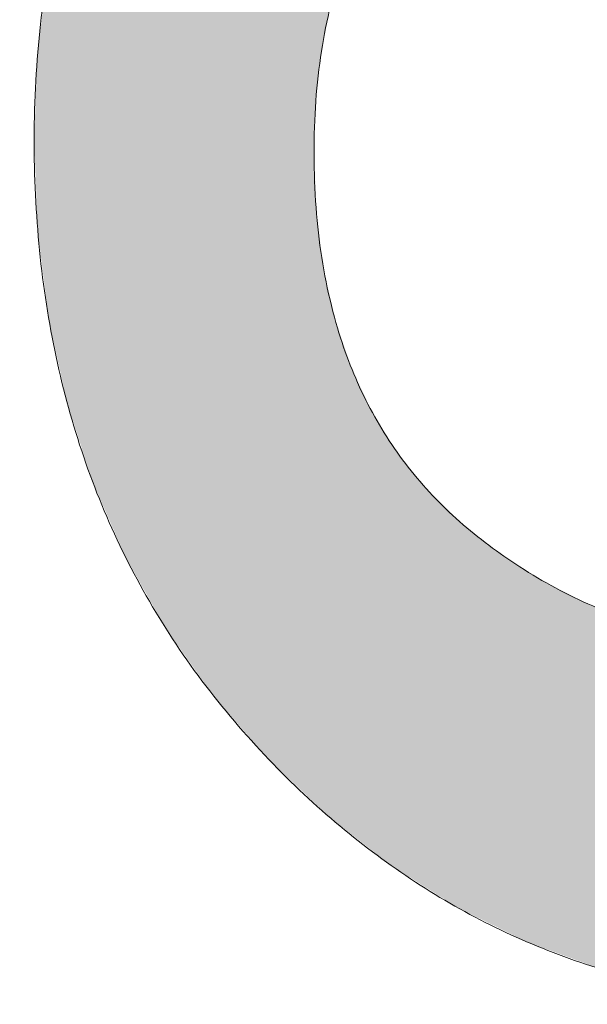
# Model space of a CAD drawing. Header units: inches. Extents: x -462 to -293, y -254 to -12.
# Tile 34 of 89: x -356.984 to -356.425, y -73.875 to -72.904. Entities that reach past the tile are written whole.
import ezdxf

# ---------------------------------------------------------------- set-up
doc = ezdxf.new("R2010")
doc.units = ezdxf.units.IN
doc.header["$LTSCALE"] = 32
doc.header["$MEASUREMENT"] = 0
doc.linetypes.add('Dash Style-1', pattern=[0.083328, 0.041656, -0.041672])
for name, color, linetype, lineweight in [('Black', 7, 'Continuous', 18), ('DashLine', 7, 'Dash Style-1', 13), ('DashLineFill', 7, 'Dash Style-1', 13), ('Drawing', 7, 'Continuous', 18), ('Metal-Black', 7, 'Continuous', 18), ('Metal-DeskStructure', 7, 'Continuous', 13), ('None', 7, 'Continuous', 18), ('Plastic-BracketCover', 7, 'Continuous', 13), ('SolidLine', 7, 'Continuous', 15), ('Wood_1-H', 7, 'Continuous', 13)]:
    doc.layers.add(name, color=color, linetype=linetype, lineweight=lineweight)
doc.layers.add('Metal-Leg', color=7, linetype='Continuous', lineweight=18, true_color=0x4c4c4c)
pattern_1 = [(45, (0, 0), (-1.61301565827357, 1.935715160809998), []), (45, (-1.0608, 1.0608), (-0.4723460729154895, 0.4167612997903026), [])]

# ---------------------------------------------------------------- blocks, each defined once
blk = doc.blocks.new('Group-12')
at = {"layer": 'DashLine'}
blk.add_rational_spline([(3.425889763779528, -2.559055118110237), (3.42588976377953, -37.77524409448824), (3.425889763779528, -72.99143307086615), (3.425889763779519, -74.52755905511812), (1.889763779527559, -74.52755905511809), (-11.02873622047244, -74.54730708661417), (-23.94723622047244, -74.56705511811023), (-25.24962716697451, -74.46183701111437), (-25.47623622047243, -73.17505511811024), (-27.40623622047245, -52.62205511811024), (-29.33623622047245, -32.06905511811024), (-29.64541729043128, -28.77953659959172), (-29.64523622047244, -25.47205511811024), (-29.64579921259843, -14.01555511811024), (-29.64636220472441, -2.559055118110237), (-13.11023622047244, -2.559055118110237), (3.425889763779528, -2.559055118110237)], [1, 1, 1, 0.7071067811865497, 1, 1, 1, 1, 1, 1, 1, 1, 1, 1, 1, 1, 1], degree=2, knots=[0, 0, 0, 0.3437727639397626, 0.3437727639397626, 0.3543760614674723, 0.3543760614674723, 0.4804837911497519, 0.4804837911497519, 0.4932388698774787, 0.4932388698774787, 0.6947633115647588, 0.6947633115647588, 0.7270176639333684, 0.7270176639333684, 0.838740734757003, 0.838740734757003, 1, 1, 1], dxfattribs=at)
at = {"layer": 'SolidLine'}
blk.add_rational_spline([(4.881889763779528, -2.559055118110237), (4.881889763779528, -37.77524409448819), (4.881889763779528, -72.99143307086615), (4.881889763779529, -75.98355905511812), (1.889763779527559, -75.98355905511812), (-11.02373622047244, -76.00380708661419), (-23.93723622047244, -76.02405511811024), (-26.48855720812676, -75.8181826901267), (-26.92623622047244, -73.31105511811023), (-28.85673622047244, -52.75855511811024), (-30.78723622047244, -32.20605511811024), (-31.10141317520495, -28.84703865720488), (-31.10223622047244, -25.47205511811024), (-31.10229921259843, -14.01555511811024), (-31.10236220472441, -2.559055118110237), (-13.11023622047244, -2.559055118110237), (4.881889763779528, -2.559055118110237)], [1, 1, 1, 0.7071067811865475, 1, 1, 1, 1, 1, 1, 1, 1, 1, 1, 1, 1, 1], degree=2, knots=[0, 0, 0, 0.3304669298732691, 0.3304669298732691, 0.3503210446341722, 0.3503210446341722, 0.4715008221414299, 0.4715008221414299, 0.4955201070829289, 0.4955201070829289, 0.690341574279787, 0.690341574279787, 0.7221812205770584, 0.7221812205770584, 0.83026201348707, 0.83026201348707, 1, 1, 1], dxfattribs=at)
blk = doc.blocks.new('Group-25')
at = {"layer": 'Plastic-BracketCover', "color": 7}
blk.add_open_spline([(1.53112660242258, -0.7109774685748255), (1.538508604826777, -0.7109774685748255), (1.552349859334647, -0.7137457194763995), (1.555118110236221, -0.7220504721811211), (1.555118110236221, -0.841083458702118), (1.555118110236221, -0.9601164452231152), (1.553272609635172, -0.9638074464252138), (1.547736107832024, -0.9674984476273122), (1.538508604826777, -0.9693439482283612), (1.525590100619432, -0.9693439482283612), (1.516362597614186, -0.9674984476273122), (1.510826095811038, -0.965652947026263), (1.50713509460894, -0.9601164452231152), (1.50713509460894, -0.9112115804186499), (1.50713509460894, -0.864152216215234), (1.337351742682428, -0.864152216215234), (1.167568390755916, -0.864152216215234), (1.193404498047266, -0.9075205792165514), (1.219240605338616, -0.9508889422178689), (1.221086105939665, -0.9564254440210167), (1.222931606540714, -0.965652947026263), (1.219240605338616, -0.9693439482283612), (1.20816760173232, -0.9711894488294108), (1.195712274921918, -0.9711894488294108), (1.186023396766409, -0.9711894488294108), (1.180486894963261, -0.9693439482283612), (1.176795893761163, -0.965652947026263), (1.174950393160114, -0.9619619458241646), (1.141731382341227, -0.9102888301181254), (1.10851237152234, -0.8586157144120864), (1.106666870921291, -0.8567702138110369), (1.106666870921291, -0.8530792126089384), (1.104821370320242, -0.8475427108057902), (1.104821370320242, -0.8304718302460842), (1.104821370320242, -0.8124781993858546), (1.10851237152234, -0.8069416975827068), (1.112203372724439, -0.8050961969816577), (1.310591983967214, -0.8050961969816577), (1.50713509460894, -0.8050961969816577), (1.50713509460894, -0.7644960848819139), (1.50713509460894, -0.7202049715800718), (1.510826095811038, -0.7165139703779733), (1.516362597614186, -0.7128229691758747), (1.525590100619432, -0.7109774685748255), (1.53112660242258, -0.7109774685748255)], degree=2, knots=[0, 0, 0, 0.002610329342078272, 0.007830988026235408, 0.01044131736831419, 0.1761946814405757, 0.1788050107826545, 0.181415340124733, 0.1840256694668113, 0.1866359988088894, 0.1885937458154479, 0.1905514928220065, 0.192509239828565, 0.1944669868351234, 0.2443885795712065, 0.2443885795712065, 0.4244984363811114, 0.4244984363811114, 0.4780496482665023, 0.4780496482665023, 0.4842405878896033, 0.4904315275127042, 0.4966224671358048, 0.5028134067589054, 0.5070707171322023, 0.5109409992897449, 0.5148112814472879, 0.5186815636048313, 0.5186815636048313, 0.5762947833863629, 0.5762947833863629, 0.5787425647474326, 0.5811903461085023, 0.5836381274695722, 0.5902471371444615, 0.5931844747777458, 0.5961218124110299, 0.5990591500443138, 0.9118813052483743, 0.9118813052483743, 0.9765012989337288, 0.9823759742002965, 0.9882506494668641, 0.9941253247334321, 1, 1, 1], dxfattribs=at)
blk = doc.blocks.new('1BRPFY-Leg_Plate (2D)')
at = {"layer": 'DashLineFill', "linetype": 'Continuous', "lineweight": 13}
h = blk.add_hatch(dxfattribs=at)
h.set_pattern_fill('Steel', color=253, style=0, pattern_type=2)
h.set_pattern_definition(pattern_1)
edge = h.paths.add_edge_path()
edge.add_arc((-1.704724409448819, -1.704724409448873), 0.125984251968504, 179.9999999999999, 269.9999999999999)
edge.add_line((-1.704724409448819, -1.830708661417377), (1.704724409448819, -1.830708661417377))
edge.add_arc((1.704724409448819, -1.704724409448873), 0.125984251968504, 270.0000000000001, 360.0000000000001)
edge.add_line((1.830708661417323, -1.704724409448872), (1.830708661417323, 1.704724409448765))
edge.add_arc((1.704724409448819, 1.704724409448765), 0.1259842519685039, 0, 90)
edge.add_line((1.704724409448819, 1.830708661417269), (-1.704724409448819, 1.830708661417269))
edge.add_arc((-1.704724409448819, 1.704724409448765), 0.1259842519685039, 90, 180)
edge.add_line((-1.830708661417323, 1.704724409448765), (-1.830708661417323, -1.704724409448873))
at = {"layer": 'SolidLine', "flags": 128}
for points in [[(0.9064542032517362, -0.6486616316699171), (0.9113827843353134, -0.6683376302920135), (0.9143590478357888, -0.688401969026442), (0.9153543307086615, -0.7086614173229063), (0.9143590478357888, -0.7289208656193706), (0.9113827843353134, -0.748985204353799), (0.9064542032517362, -0.7686612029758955), (0.8996207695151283, -0.7877593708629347), (0.8909482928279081, -0.8060957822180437), (0.8805202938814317, -0.8234938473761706), (0.8684372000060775, -0.8397860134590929), (0.8548153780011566, -0.8548153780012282), (0.8397860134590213, -0.8684372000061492), (0.823493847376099, -0.8805202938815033), (0.8060957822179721, -0.8909482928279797), (0.7877593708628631, -0.8996207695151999), (0.7686612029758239, -0.9064542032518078), (0.7489852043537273, -0.9113827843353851)], [(1.130397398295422, -1.217755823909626), (1.137170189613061, -1.203435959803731), (1.14531396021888, -1.189848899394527), (1.154750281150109, -1.177125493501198), (1.165388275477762, -1.165388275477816), (1.177125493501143, -1.154750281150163), (1.189848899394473, -1.145313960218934), (1.203435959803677, -1.137170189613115), (1.217755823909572, -1.130397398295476), (1.232670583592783, -1.125060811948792), (1.248036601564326, -1.121211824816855), (1.263705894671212, -1.118887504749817), (1.279527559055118, -1.118110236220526), (1.295349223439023, -1.118887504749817), (1.31101851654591, -1.121211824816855), (1.326384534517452, -1.125060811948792), (1.341299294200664, -1.130397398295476), (1.355619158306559, -1.137170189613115), (1.369206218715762, -1.145313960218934), (1.381929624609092, -1.154750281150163), (1.393666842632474, -1.165388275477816), (1.404304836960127, -1.177125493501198), (1.413741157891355, -1.189848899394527), (1.421884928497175, -1.203435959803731), (1.428657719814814, -1.217755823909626)]]:
    blk.add_lwpolyline(points, dxfattribs=at)
at = {"layer": 'Plastic-BracketCover', "color": 7}
blk.add_blockref('Group-25', (0, 0), dxfattribs=at)
blk = doc.blocks.new('1BRPX5-Util_Bkt_Sm-F (2D)')
at = {"layer": 'DashLineFill', "linetype": 'Continuous', "lineweight": 13}
h = blk.add_hatch(dxfattribs=at)
h.set_pattern_fill('Steel', color=253, style=0, pattern_type=2)
h.set_pattern_definition(pattern_1)
edge = h.paths.add_edge_path()
edge.add_line((-4.468503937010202, 4.413385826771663), (-3.12992125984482, 4.413385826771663))
edge.add_line((-3.12992125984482, 4.413385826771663), (-3.12992125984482, -1.854330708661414))
edge.add_line((-3.12992125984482, -1.854330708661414), (-4.468503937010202, -1.854330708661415))
edge.add_line((-4.468503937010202, -1.854330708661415), (-4.468503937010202, -1.988188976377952))
edge.add_line((-4.468503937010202, -1.988188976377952), (-2.421259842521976, -1.988188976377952))
edge.add_line((-2.421259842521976, -1.988188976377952), (-2.421259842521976, -2.366141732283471))
edge.add_arc((-2.303149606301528, -2.366141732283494), 0.1181102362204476, 179.9999999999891, 270.000000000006)
edge.add_line((-2.303149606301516, -2.484251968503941), (2.303149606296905, -2.484251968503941))
edge.add_arc((2.303149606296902, -2.366141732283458), 0.1181102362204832, 270.0000000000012, 359.9999999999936)
edge.add_line((2.421259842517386, -2.366141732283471), (2.421259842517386, -1.988188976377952))
edge.add_line((2.421259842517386, -1.988188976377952), (4.468503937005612, -1.988188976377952))
edge.add_line((4.468503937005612, -1.988188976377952), (4.468503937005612, -1.854330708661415))
edge.add_line((4.468503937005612, -1.854330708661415), (3.12992125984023, -1.854330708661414))
edge.add_line((3.12992125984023, -1.854330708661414), (3.12992125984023, 4.413385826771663))
edge.add_line((3.12992125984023, 4.413385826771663), (4.468503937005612, 4.413385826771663))
edge.add_line((4.468503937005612, 4.413385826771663), (4.468503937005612, 4.547244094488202))
edge.add_line((4.468503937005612, 4.547244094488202), (2.421259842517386, 4.547244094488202))
edge.add_line((2.421259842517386, 4.547244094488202), (2.421259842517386, 4.925196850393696))
edge.add_arc((2.303149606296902, 4.925196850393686), 0.1181102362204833, 5.365542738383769e-12, 89.99999999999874)
edge.add_line((2.303149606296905, 5.043307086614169), (-2.303149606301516, 5.043307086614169))
edge.add_arc((-2.303149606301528, 4.92519685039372), 0.1181102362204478, 89.99999999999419, 180.0000000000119)
edge.add_line((-2.421259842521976, 4.925196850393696), (-2.421259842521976, 4.547244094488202))
edge.add_line((-2.421259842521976, 4.547244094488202), (-4.468503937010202, 4.547244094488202))
edge.add_line((-4.468503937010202, 4.547244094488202), (-4.468503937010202, 4.413385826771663))
at = {"layer": 'SolidLine', "flags": 128}
for points in [[(1.152717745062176, -0.6242701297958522), (1.15923717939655, -0.6682205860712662), (1.161417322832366, -0.7125984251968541), (1.15923717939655, -0.756976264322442), (1.152717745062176, -0.800926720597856), (1.141921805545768, -0.8440265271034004), (1.126953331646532, -0.8858606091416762), (1.107956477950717, -0.9260260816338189), (1.08511419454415, -0.9641361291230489), (1.058646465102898, -0.9998237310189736), (1.028808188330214, -1.032745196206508), (0.9958867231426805, -1.062583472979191), (0.9601991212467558, -1.089051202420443), (0.9220890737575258, -1.11189348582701), (0.8819236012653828, -1.130890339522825), (0.8400895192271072, -1.145858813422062), (0.7969897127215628, -1.156654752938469), (0.7530392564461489, -1.163174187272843)], [(1.172683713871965, -1.212073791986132), (1.180195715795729, -1.201945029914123), (1.188664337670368, -1.192601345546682), (1.19800802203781, -1.184132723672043), (1.208136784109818, -1.176620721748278), (1.218953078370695, -1.170137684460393), (1.23035273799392, -1.164746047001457), (1.242225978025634, -1.160497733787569), (1.254458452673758, -1.157433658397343), (1.26693235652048, -1.155583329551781), (1.279527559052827, -1.154964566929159), (1.292122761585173, -1.155583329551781), (1.304596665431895, -1.157433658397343), (1.316829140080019, -1.160497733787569), (1.328702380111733, -1.164746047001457), (1.340102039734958, -1.170137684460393), (1.350918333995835, -1.176620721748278), (1.361047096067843, -1.184132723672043), (1.370390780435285, -1.192601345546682), (1.378859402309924, -1.201945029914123), (1.386371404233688, -1.212073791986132)]]:
    blk.add_lwpolyline(points, dxfattribs=at)
blk = doc.blocks.new('Slate-LegBrace (2D)')
at = {"layer": 'DashLineFill', "linetype": 'Continuous', "lineweight": 13}
h = blk.add_hatch(dxfattribs=at)
h.set_pattern_fill('Steel', color=253, style=0, pattern_type=2)
h.set_pattern_definition(pattern_1)
edge = h.paths.add_edge_path()
edge.add_line((-2.199587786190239, -0.1351515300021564), (-1.374775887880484, -0.1351515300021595))
edge.add_arc((3.636636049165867e-15, -0.01355418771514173), 1.380142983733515, 185.0545920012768, 354.9454079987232)
edge.add_line((1.374775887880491, -0.13515153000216), (2.199718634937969, -0.1351515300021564))
edge.add_arc((6.54243738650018e-05, -0.01705725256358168), 2.202821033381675, 183.0731271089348, 356.92687289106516, ccw=False)
h = blk.add_hatch(dxfattribs=at)
h.set_pattern_fill('Steel', color=253, style=0, pattern_type=2)
h.set_pattern_definition(pattern_1)
edge = h.paths.add_edge_path()
edge.add_line((2.191696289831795, -0.2375138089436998), (1.463739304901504, -0.2375137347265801))
edge.add_arc((-6.542437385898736e-05, -0.01704129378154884), 1.480314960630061, 188.5652811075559, 351.4347188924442, ccw=False)
edge.add_line((-1.463870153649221, -0.2375137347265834), (-2.191827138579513, -0.2375138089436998))
edge.add_line((-2.191827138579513, -0.2375138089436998), (-2.199718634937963, -0.1351515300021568))
edge.add_line((-2.199718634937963, -0.1351515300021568), (-1.374775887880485, -0.1351515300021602))
edge.add_arc((2.937282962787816e-15, -0.01355418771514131), 1.380142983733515, 185.0545920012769, 354.9454079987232)
edge.add_line((1.37477588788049, -0.1351515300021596), (2.199587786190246, -0.1351515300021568))
edge.add_line((2.199587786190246, -0.1351515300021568), (2.191696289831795, -0.2375138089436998))
h = blk.add_hatch(dxfattribs=at)
h.set_pattern_fill('Steel', color=253, style=0, pattern_type=2)
h.set_pattern_definition(pattern_1)
h.paths.add_polyline_path([(1.738774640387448, -0.9363963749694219), (1.747067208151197, -0.9368037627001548), (1.755279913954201, -0.9380220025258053), (1.763333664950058, -0.940039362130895), (1.771150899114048, -0.9428364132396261), (1.778656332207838, -0.9463862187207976), (1.785777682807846, -0.9506545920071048), (1.79244636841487, -0.9556004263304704), (1.798598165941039, -0.9611760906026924), (1.804173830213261, -0.9673278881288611), (1.809119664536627, -0.9739965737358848), (1.813388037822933, -0.9811179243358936), (1.816937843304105, -0.9886233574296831), (1.819734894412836, -0.9964405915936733), (1.821752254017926, -1.00449434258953), (1.822970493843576, -1.012707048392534), (1.823377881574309, -1.020999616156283), (1.822970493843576, -1.029292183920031), (1.821752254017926, -1.037504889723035), (1.819734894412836, -1.045558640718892), (1.816937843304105, -1.053375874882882), (1.813388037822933, -1.060881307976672), (1.809119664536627, -1.06800265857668), (1.804173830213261, -1.074671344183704), (1.798598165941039, -1.080823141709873), (1.79244636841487, -1.086398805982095), (1.785777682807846, -1.09134464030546), (1.778656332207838, -1.095613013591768), (1.771150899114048, -1.099162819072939), (1.763333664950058, -1.10195987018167), (1.755279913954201, -1.10397722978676), (1.747067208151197, -1.10519546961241), (1.738774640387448, -1.105602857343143), (1.7304820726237, -1.10519546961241), (1.722269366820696, -1.10397722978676), (1.714215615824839, -1.10195987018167), (1.706398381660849, -1.099162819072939), (1.698892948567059, -1.095613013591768), (1.691771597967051, -1.09134464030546), (1.685102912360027, -1.086398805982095), (1.678951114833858, -1.080823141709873), (1.673375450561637, -1.074671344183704), (1.668429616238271, -1.06800265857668), (1.664161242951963, -1.060881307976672), (1.660611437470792, -1.053375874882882), (1.657814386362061, -1.045558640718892), (1.655797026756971, -1.037504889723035), (1.654578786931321, -1.029292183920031), (1.654171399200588, -1.020999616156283), (1.654578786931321, -1.012707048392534), (1.655797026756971, -1.00449434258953), (1.657814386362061, -0.9964405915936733), (1.660611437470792, -0.9886233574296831), (1.664161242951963, -0.9811179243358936), (1.668429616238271, -0.9739965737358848), (1.673375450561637, -0.9673278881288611), (1.678951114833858, -0.9611760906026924), (1.685102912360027, -0.9556004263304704), (1.691771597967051, -0.9506545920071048), (1.698892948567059, -0.9463862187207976), (1.706398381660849, -0.9428364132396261), (1.714215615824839, -0.940039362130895), (1.722269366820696, -0.9380220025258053), (1.7304820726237, -0.9368037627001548)])
at = {"layer": 'DashLineFill', "flags": 128}
for points in [[(2.191696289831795, -0.2375138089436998), (1.463739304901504, -0.2375137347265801, -0.860662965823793), (-1.463870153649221, -0.2375137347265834), (-2.191827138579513, -0.2375138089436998), (-2.199718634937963, -0.1351515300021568), (-1.374775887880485, -0.1351515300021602, 0.9154551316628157), (1.37477588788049, -0.1351515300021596), (2.199587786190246, -0.1351515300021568)], [(-2.199587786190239, -0.1351515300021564), (-1.374775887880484, -0.1351515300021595, 0.9154551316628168), (1.374775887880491, -0.13515153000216), (2.199718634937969, -0.1351515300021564, -0.9477524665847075)]]:
    blk.add_lwpolyline(points, format="xyb", close=True, dxfattribs=at)
blk.add_lwpolyline([(1.738774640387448, -0.9363963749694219), (1.747067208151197, -0.9368037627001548), (1.755279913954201, -0.9380220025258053), (1.763333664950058, -0.940039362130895), (1.771150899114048, -0.9428364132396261), (1.778656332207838, -0.9463862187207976), (1.785777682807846, -0.9506545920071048), (1.79244636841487, -0.9556004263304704), (1.798598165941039, -0.9611760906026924), (1.804173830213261, -0.9673278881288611), (1.809119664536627, -0.9739965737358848), (1.813388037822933, -0.9811179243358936), (1.816937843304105, -0.9886233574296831), (1.819734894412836, -0.9964405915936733), (1.821752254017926, -1.00449434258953), (1.822970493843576, -1.012707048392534), (1.823377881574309, -1.020999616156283), (1.822970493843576, -1.029292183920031), (1.821752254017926, -1.037504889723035), (1.819734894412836, -1.045558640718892), (1.816937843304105, -1.053375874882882), (1.813388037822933, -1.060881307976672), (1.809119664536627, -1.06800265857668), (1.804173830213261, -1.074671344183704), (1.798598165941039, -1.080823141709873), (1.79244636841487, -1.086398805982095), (1.785777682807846, -1.09134464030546), (1.778656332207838, -1.095613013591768), (1.771150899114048, -1.099162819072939), (1.763333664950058, -1.10195987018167), (1.755279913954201, -1.10397722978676), (1.747067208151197, -1.10519546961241), (1.738774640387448, -1.105602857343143), (1.7304820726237, -1.10519546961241), (1.722269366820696, -1.10397722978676), (1.714215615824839, -1.10195987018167), (1.706398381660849, -1.099162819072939), (1.698892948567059, -1.095613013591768), (1.691771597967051, -1.09134464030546), (1.685102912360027, -1.086398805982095), (1.678951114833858, -1.080823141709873), (1.673375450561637, -1.074671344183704), (1.668429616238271, -1.06800265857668), (1.664161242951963, -1.060881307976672), (1.660611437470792, -1.053375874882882), (1.657814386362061, -1.045558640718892), (1.655797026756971, -1.037504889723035), (1.654578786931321, -1.029292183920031), (1.654171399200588, -1.020999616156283), (1.654578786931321, -1.012707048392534), (1.655797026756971, -1.00449434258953), (1.657814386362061, -0.9964405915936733), (1.660611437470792, -0.9886233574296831), (1.664161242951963, -0.9811179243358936), (1.668429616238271, -0.9739965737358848), (1.673375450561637, -0.9673278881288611), (1.678951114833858, -0.9611760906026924), (1.685102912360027, -0.9556004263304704), (1.691771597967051, -0.9506545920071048), (1.698892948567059, -0.9463862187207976), (1.706398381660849, -0.9428364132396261), (1.714215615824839, -0.940039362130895), (1.722269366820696, -0.9380220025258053), (1.7304820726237, -0.9368037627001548)], close=True, dxfattribs=at)
blk = doc.blocks.new('TLLegSleeve (2D)')
at = {"layer": 'DashLineFill', "linetype": 'Continuous', "lineweight": 13}
h = blk.add_hatch(dxfattribs=at)
h.set_pattern_fill('Steel', color=253, style=0, pattern_type=2)
h.set_pattern_definition(pattern_1)
edge = h.paths.add_edge_path()
edge.add_line((1.08267716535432, 1.402343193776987), (1.08267716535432, 2.913385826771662))
edge.add_arc((-1.707523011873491e-13, 2.913385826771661), 1.08267716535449, 4.479377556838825e-14, 180)
edge.add_line((-1.082677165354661, 2.913385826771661), (-1.08267716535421, 1.402343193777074))
edge.add_arc((-1.332267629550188e-15, 2.886579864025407e-15), 1.771653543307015, 127.6698869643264, 412.330113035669)
edge.add_line((1.08267716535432, 1.402343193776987), (1.08267716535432, 1.402343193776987))
edge = h.paths.add_edge_path()
edge.add_arc((1.665334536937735e-15, 2.91338582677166), 0.7480314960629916, 180, 360)
edge.add_arc((1.665334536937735e-15, 2.91338582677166), 0.7480314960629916, 9.54166404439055e-15, 180)
edge.add_line((-0.7480314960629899, 2.91338582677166), (-0.7480314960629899, 2.91338582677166))
edge = h.paths.add_edge_path()
edge.add_arc((-1.723066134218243e-13, 5.70119602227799e-16), 1.437007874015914, 180, 360)
edge.add_arc((-1.723066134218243e-13, 9.149983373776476e-17), 1.437007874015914, 9.541664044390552e-15, 180)
edge.add_line((-1.437007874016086, 3.308097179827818e-16), (-1.437007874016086, 3.308097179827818e-16))
at = {"layer": 'DashLine', "color": 8, "flags": 128}
blk.add_lwpolyline([(1.653543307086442, 1.118599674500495e-14), (1.645581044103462, -0.1620755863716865), (1.621770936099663, -0.3225902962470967), (1.582342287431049, -0.4799982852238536), (1.527674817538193, -0.6327836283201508), (1.45829500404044, -0.7794749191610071), (1.374871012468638, -0.9186594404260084), (1.278206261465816, -1.048996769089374), (1.169231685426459, -1.169231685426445), (1.048996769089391, -1.278206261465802), (0.918659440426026, -1.374871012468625), (0.7794749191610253, -1.458295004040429), (0.6327836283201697, -1.527674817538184), (0.4799982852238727, -1.582342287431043), (0.3225902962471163, -1.621770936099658), (0.1620755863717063, -1.645581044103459), (8.723964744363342e-15, -1.653543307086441), (-0.162075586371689, -1.645581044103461), (-0.3225902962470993, -1.621770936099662), (-0.4799982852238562, -1.582342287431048), (-0.6327836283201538, -1.527674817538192), (-0.7794749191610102, -1.458295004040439), (-0.9186594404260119, -1.374871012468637), (-1.048996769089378, -1.278206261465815), (-1.169231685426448, -1.169231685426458), (-1.278206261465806, -1.048996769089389), (-1.374871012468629, -0.9186594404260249), (-1.458295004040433, -0.7794749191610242), (-1.527674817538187, -0.6327836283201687), (-1.582342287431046, -0.4799982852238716), (-1.621770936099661, -0.3225902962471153), (-1.645581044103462, -0.1620755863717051), (-1.653543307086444, -7.741682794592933e-15), (-1.645581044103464, 0.1620755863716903), (-1.621770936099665, 0.3225902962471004), (-1.582342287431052, 0.4799982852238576), (-1.527674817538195, 0.6327836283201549), (-1.458295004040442, 0.7794749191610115), (-1.37487101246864, 0.918659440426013), (-1.278206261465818, 1.048996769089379), (-1.169231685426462, 1.169231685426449), (-1.048996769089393, 1.278206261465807), (-0.9186594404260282, 1.37487101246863), (-0.7794749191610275, 1.458295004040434), (-0.6327836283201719, 1.527674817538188), (-0.479998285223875, 1.582342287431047), (-0.3225902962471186, 1.621770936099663), (-0.1620755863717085, 1.645581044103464), (-1.096189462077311e-14, 1.653543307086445), (0.1620755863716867, 1.645581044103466), (0.3225902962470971, 1.621770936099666), (0.479998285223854, 1.582342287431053), (0.6327836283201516, 1.527674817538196), (0.7794749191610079, 1.458295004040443), (0.9186594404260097, 1.374871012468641), (1.048996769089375, 1.278206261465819), (1.169231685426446, 1.169231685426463), (1.278206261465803, 1.048996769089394), (1.374871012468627, 0.9186594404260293), (1.458295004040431, 0.7794749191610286), (1.527674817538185, 0.6327836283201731), (1.582342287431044, 0.4799982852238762), (1.621770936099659, 0.3225902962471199), (1.64558104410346, 0.1620755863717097)], close=True, dxfattribs=at)
at = {"layer": 'DashLineFill', "flags": 128}
for points in [[(1.08267716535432, 1.402343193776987), (1.08267716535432, 2.913385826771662, 0.9999999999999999), (-1.082677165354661, 2.913385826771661), (-1.08267716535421, 1.402343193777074, 2.931618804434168), (1.08267716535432, 1.402343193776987)], [(-1.437007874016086, 3.308097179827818e-16, 0.9999999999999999), (1.437007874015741, 3.308097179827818e-16, 0.9999999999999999), (-1.437007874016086, 3.308097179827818e-16)]]:
    blk.add_lwpolyline(points, format="xyb", close=True, dxfattribs=at)
blk = doc.blocks.new('Group-28')
at = {"layer": 'SolidLine', "flags": 128}
blk.add_lwpolyline([(-10.0984251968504, -58.50393700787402, -0.414213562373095), (-8.385826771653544, -56.79133858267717, -0.4142135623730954), (-6.673228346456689, -58.50393700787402, -0.414213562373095), (-8.385826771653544, -60.21653543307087, -0.4142135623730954)], format="xyb", close=True, dxfattribs=at)
at = {"layer": 'Wood_1-H', "color": 7, "rotation": 270}
for name in ['1BRPX5-Util_Bkt_Sm-F (2D)', 'Slate-LegBrace (2D)', '1BRPFY-Leg_Plate (2D)', 'TLLegSleeve (2D)']:
    blk.add_blockref(name, (-8.385826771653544, -58.50393700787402), dxfattribs=at)
blk = doc.blocks.new('TL14_lower_leg (2D)')
at = {"layer": 'DashLine', "flags": 128}
for points in [[(-1.777195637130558e-14, 1.377952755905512), (0.1350629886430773, 1.371317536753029), (0.2688252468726, 1.351475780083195), (0.3999985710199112, 1.318618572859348), (0.5273196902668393, 1.27306234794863), (0.649562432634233, 1.215245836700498), (0.7655495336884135, 1.14572584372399), (0.8741639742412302, 1.065171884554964), (0.9743597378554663, 0.9743597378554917), (1.065171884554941, 0.8741639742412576), (1.14572584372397, 0.7655495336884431), (1.215245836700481, 0.6495624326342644), (1.273062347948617, 0.5273196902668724), (1.318618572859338, 0.3999985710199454), (1.351475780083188, 0.2688252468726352), (1.371317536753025, 0.1350629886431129), (1.377952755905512, 1.783045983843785e-14), (1.371317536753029, -0.1350629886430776), (1.351475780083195, -0.2688252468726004), (1.318618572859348, -0.3999985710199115), (1.27306234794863, -0.5273196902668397), (1.215245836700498, -0.6495624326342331), (1.145725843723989, -0.7655495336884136), (1.065171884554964, -0.8741639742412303), (0.9743597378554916, -0.9743597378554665), (0.8741639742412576, -1.065171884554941), (0.7655495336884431, -1.14572584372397), (0.6495624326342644, -1.215245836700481), (0.5273196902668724, -1.273062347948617), (0.3999985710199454, -1.318618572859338), (0.2688252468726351, -1.351475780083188), (0.135062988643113, -1.371317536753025), (1.777195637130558e-14, -1.377952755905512), (-0.1350629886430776, -1.371317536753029), (-0.2688252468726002, -1.351475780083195), (-0.3999985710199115, -1.318618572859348), (-0.5273196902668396, -1.27306234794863), (-0.6495624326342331, -1.215245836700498), (-0.7655495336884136, -1.14572584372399), (-0.8741639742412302, -1.065171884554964), (-0.9743597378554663, -0.9743597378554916), (-1.065171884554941, -0.8741639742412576), (-1.14572584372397, -0.7655495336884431), (-1.215245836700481, -0.6495624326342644), (-1.273062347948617, -0.5273196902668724), (-1.318618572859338, -0.3999985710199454), (-1.351475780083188, -0.2688252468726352), (-1.371317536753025, -0.1350629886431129), (-1.377952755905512, -1.783045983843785e-14), (-1.371317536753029, 0.1350629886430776), (-1.351475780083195, 0.2688252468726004), (-1.318618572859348, 0.3999985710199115), (-1.27306234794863, 0.5273196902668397), (-1.215245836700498, 0.6495624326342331), (-1.145725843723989, 0.7655495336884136), (-1.065171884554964, 0.8741639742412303), (-0.9743597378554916, 0.9743597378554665), (-0.8741639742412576, 1.065171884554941), (-0.7655495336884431, 1.14572584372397), (-0.6495624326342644, 1.215245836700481), (-0.5273196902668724, 1.273062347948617), (-0.3999985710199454, 1.318618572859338), (-0.2688252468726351, 1.351475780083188), (-0.135062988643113, 1.371317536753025)], [(0.7086614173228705, -0.547244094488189), (0.724483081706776, -0.54802136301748), (0.7401523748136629, -0.5503456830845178), (0.7555183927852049, -0.5541946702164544), (0.7704331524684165, -0.5595312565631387), (0.7847530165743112, -0.5663040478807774), (0.798340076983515, -0.574447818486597), (0.8110634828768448, -0.5838841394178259), (0.8228007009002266, -0.5945221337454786), (0.8334386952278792, -0.6062593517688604), (0.8428750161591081, -0.6189827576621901), (0.8510187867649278, -0.632569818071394), (0.8577915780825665, -0.6468896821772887), (0.8631281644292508, -0.6618044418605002), (0.8669771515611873, -0.6771704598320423), (0.8693014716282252, -0.6928397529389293), (0.8700787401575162, -0.7086614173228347), (0.8693014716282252, -0.72448308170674), (0.8669771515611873, -0.7401523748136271), (0.8631281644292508, -0.7555183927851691), (0.8577915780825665, -0.7704331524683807), (0.8510187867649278, -0.7847530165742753), (0.8428750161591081, -0.7983400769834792), (0.8334386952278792, -0.811063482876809), (0.8228007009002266, -0.8228007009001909), (0.8110634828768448, -0.8334386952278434), (0.798340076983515, -0.8428750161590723), (0.7847530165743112, -0.8510187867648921), (0.7704331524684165, -0.8577915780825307), (0.7555183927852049, -0.8631281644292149), (0.7401523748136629, -0.8669771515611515), (0.724483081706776, -0.8693014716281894), (0.7086614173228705, -0.8700787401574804), (0.6928397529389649, -0.8693014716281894), (0.6771704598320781, -0.8669771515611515), (0.6618044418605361, -0.8631281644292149), (0.6468896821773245, -0.8577915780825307), (0.6325698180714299, -0.8510187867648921), (0.618982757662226, -0.8428750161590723), (0.6062593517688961, -0.8334386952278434), (0.5945221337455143, -0.8228007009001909), (0.5838841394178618, -0.811063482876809), (0.5744478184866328, -0.7983400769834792), (0.5663040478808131, -0.7847530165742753), (0.5595312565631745, -0.7704331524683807), (0.5541946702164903, -0.7555183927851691), (0.5503456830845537, -0.7401523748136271), (0.5480213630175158, -0.72448308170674), (0.5472440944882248, -0.7086614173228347), (0.5480213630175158, -0.6928397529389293), (0.5503456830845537, -0.6771704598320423), (0.5541946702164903, -0.6618044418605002), (0.5595312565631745, -0.6468896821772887), (0.5663040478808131, -0.632569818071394), (0.5744478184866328, -0.6189827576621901), (0.5838841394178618, -0.6062593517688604), (0.5945221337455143, -0.5945221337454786), (0.6062593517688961, -0.5838841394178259), (0.618982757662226, -0.574447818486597), (0.6325698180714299, -0.5663040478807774), (0.6468896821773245, -0.5595312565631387), (0.6618044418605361, -0.5541946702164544), (0.6771704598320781, -0.5503456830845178), (0.6928397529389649, -0.54802136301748)]]:
    blk.add_lwpolyline(points, close=True, dxfattribs=at)
blk = doc.blocks.new('1BRPT9-Bracket (2D)')
at = {"layer": 'DashLineFill', "linetype": 'Continuous', "lineweight": 13}
h = blk.add_hatch(dxfattribs=at)
h.set_pattern_fill('Steel', color=253, style=0, pattern_type=2)
h.set_pattern_definition(pattern_1)
edge = h.paths.add_edge_path()
edge.add_arc((1.677931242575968, -8.488188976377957), 0.2519685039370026, 269.999999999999, 360.0000000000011)
edge.add_line((1.929899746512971, -8.488188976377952), (1.929899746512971, -7.480314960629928))
edge.add_line((1.929899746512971, -7.480314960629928), (2.323600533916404, -7.480314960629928))
edge.add_line((2.323600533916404, -7.480314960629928), (2.323600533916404, 7.461135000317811))
edge.add_line((2.323600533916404, 7.461135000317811), (1.929899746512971, 7.480314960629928))
edge.add_line((1.929899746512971, 7.480314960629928), (1.929899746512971, 8.488188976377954))
edge.add_arc((1.677931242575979, 8.488188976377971), 0.2519685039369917, 359.999999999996, 450.0000000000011)
edge.add_line((1.677931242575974, 8.740157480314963), (-2.32206875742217, 8.740157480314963))
edge.add_line((-2.32206875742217, 8.740157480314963), (-2.32206875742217, -8.74015748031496))
edge.add_line((-2.32206875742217, -8.74015748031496), (1.677931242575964, -8.74015748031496))
blk = doc.blocks.new('Group-52')
at = {"layer": 'DashLineFill', "linetype": 'Continuous', "lineweight": 13}
h = blk.add_hatch(dxfattribs=at)
h.set_pattern_fill('Steel', color=253, style=0, pattern_type=2)
h.set_pattern_definition(pattern_1)
h.paths.add_polyline_path([(-2.066929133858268, 1.397637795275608), (2.066929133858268, 1.397637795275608), (2.066929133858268, 0.1377952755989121), (2.106299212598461, 0.1377952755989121), (2.106299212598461, -0.1377952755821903), (2.066929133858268, -0.1377952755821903), (2.066929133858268, -5.275590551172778), (2.106299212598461, -5.275590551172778), (2.106299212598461, -5.55118110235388), (2.066929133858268, -5.55118110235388), (2.066929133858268, -5.82677165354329), (-2.066929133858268, -5.82677165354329), (-2.066929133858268, -5.55118110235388), (-2.106299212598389, -5.55118110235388), (-2.106299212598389, -5.275590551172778), (-2.066929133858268, -5.275590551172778), (-2.066929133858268, -0.1377952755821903), (-2.106299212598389, -0.1377952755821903), (-2.106299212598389, 0.1377952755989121), (-2.066929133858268, 0.1377952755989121)])
blk = doc.blocks.new('TL14_upper_leg (2D)')
at = {"layer": 'DashLine', "flags": 128}
blk.add_lwpolyline([(0, 1.22047244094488), (0.1196272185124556, 1.214595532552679), (0.2381023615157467, 1.197021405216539), (0.3542844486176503, 1.167919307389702), (0.4670545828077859, 1.127569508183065), (0.5753267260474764, 1.076360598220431), (0.6780581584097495, 1.01478574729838), (0.7742595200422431, 0.9434379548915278), (0.8630043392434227, 0.8630043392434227), (0.9434379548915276, 0.7742595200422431), (1.01478574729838, 0.6780581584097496), (1.076360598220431, 0.5753267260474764), (1.127569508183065, 0.467054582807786), (1.167919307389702, 0.3542844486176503), (1.197021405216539, 0.2381023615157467), (1.214595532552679, 0.1196272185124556), (1.22047244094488, 7.47323834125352e-17), (1.214595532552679, -0.1196272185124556), (1.197021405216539, -0.2381023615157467), (1.167919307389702, -0.3542844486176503), (1.127569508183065, -0.467054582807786), (1.076360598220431, -0.5753267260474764), (1.01478574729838, -0.6780581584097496), (0.9434379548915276, -0.7742595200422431), (0.8630043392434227, -0.8630043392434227), (0.7742595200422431, -0.9434379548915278), (0.6780581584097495, -1.01478574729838), (0.5753267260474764, -1.076360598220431), (0.4670545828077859, -1.127569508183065), (0.3542844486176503, -1.167919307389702), (0.2381023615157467, -1.197021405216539), (0.1196272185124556, -1.214595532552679), (0, -1.22047244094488), (-0.1196272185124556, -1.214595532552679), (-0.2381023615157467, -1.197021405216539), (-0.3542844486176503, -1.167919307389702), (-0.4670545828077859, -1.127569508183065), (-0.5753267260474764, -1.076360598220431), (-0.6780581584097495, -1.01478574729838), (-0.7742595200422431, -0.9434379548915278), (-0.8630043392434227, -0.8630043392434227), (-0.9434379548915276, -0.7742595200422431), (-1.01478574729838, -0.6780581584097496), (-1.076360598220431, -0.5753267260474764), (-1.127569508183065, -0.467054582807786), (-1.167919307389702, -0.3542844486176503), (-1.197021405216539, -0.2381023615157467), (-1.214595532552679, -0.1196272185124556), (-1.22047244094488, 7.47323834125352e-17), (-1.214595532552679, 0.1196272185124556), (-1.197021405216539, 0.2381023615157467), (-1.167919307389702, 0.3542844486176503), (-1.127569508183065, 0.467054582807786), (-1.076360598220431, 0.5753267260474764), (-1.01478574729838, 0.6780581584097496), (-0.9434379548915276, 0.7742595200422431), (-0.8630043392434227, 0.8630043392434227), (-0.7742595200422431, 0.9434379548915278), (-0.6780581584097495, 1.01478574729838), (-0.5753267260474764, 1.076360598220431), (-0.4670545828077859, 1.127569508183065), (-0.3542844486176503, 1.167919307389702), (-0.2381023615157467, 1.197021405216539), (-0.1196272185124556, 1.214595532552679)], close=True, dxfattribs=at)
at = {"layer": 'DashLine', "color": 7}
blk.add_blockref('Group-52', (0, 0), dxfattribs=at)
blk = doc.blocks.new('Group-53')
at = {"layer": 'Metal-DeskStructure', "linetype": 'Continuous', "lineweight": 0, "true_color": 0xff0000}
blk.add_hatch(color=1, dxfattribs=at).paths.add_polyline_path([(0.07759731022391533, -0.5856299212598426), (0.4220854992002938, -0.516732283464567), (0.4355843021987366, -0.5785483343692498), (0.4507819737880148, -0.6358900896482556), (0.4676785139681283, -0.6887575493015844), (0.4862739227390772, -0.7371507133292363), (0.5065682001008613, -0.7810695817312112), (0.5285613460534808, -0.8205141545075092), (0.5522533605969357, -0.8554844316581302), (0.5776442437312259, -0.8859804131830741), (0.6055245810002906, -0.912473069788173), (0.6366849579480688, -0.9354333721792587), (0.6711253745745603, -0.9548613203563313), (0.7088458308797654, -0.9707569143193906), (0.7498463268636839, -0.9831201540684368), (0.7941268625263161, -0.9919510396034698), (0.8416874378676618, -0.9972495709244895), (0.8925280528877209, -0.9990157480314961), (0.9512658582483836, -0.9966944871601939), (1.006370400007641, -0.9897307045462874), (1.057841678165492, -0.9781244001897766), (1.105679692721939, -0.9618755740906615), (1.149884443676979, -0.940984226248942), (1.190455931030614, -0.9154503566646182), (1.227394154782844, -0.8852739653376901), (1.260699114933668, -0.8504550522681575), (1.290219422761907, -0.8122047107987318), (1.31580368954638, -0.7717340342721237), (1.337451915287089, -0.7290430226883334), (1.355164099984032, -0.6841316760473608), (1.36894024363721, -0.6369999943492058), (1.378780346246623, -0.5876479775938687), (1.384684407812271, -0.5360756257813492), (1.386652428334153, -0.4822829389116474), (1.384583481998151, -0.4309545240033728), (1.378376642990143, -0.3819305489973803), (1.368031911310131, -0.33521101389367), (1.353549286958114, -0.2907959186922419), (1.334928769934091, -0.248685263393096), (1.312170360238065, -0.2088790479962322), (1.285274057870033, -0.1713772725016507), (1.254239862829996, -0.1361799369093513), (1.220009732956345, -0.1042626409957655), (1.183525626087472, -0.07660098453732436), (1.144787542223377, -0.05319496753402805), (1.10379548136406, -0.03404458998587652), (1.06054944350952, -0.01914985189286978), (1.015049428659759, -0.008510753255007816), (0.9672954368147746, -0.00212729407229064), (0.9172874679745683, 5.25655281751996e-07), (0.8956562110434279, -0.0005377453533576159), (0.8727465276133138, -0.00215255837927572), (0.8485584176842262, -0.00484391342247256), (0.823091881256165, -0.008611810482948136), (0.7963469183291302, -0.01345624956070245), (0.7683235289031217, -0.0193772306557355), (0.7390217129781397, -0.02637475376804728), (0.7084414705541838, -0.0344488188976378), (0.7418142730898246, 0.2411417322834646), (0.748895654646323, 0.2403850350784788), (0.755607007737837, 0.2397292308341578), (0.7619483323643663, 0.2391743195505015), (0.7679196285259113, 0.2387203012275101), (0.7735208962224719, 0.2383671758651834), (0.778752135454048, 0.2381149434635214), (0.7836133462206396, 0.2379636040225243), (0.7881045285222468, 0.2379131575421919), (0.8317039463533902, 0.2394186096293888), (0.8742268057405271, 0.2439349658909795), (0.9156731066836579, 0.251462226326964), (0.9560428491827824, 0.2620003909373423), (0.9953360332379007, 0.2755494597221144), (1.033552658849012, 0.2921094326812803), (1.070692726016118, 0.31168030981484), (1.106756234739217, 0.3342620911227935), (1.140061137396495, 0.3599725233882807), (1.168925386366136, 0.3889293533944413), (1.193348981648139, 0.4211325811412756), (1.213331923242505, 0.4565822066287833), (1.228874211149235, 0.4952782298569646), (1.239975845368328, 0.5372206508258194), (1.246636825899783, 0.5824094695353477), (1.248857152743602, 0.6308446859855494), (1.247141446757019, 0.669818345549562), (1.24199432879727, 0.7070762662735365), (1.233415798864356, 0.7426184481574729), (1.221405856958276, 0.7764448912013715), (1.20596450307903, 0.808555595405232), (1.187091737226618, 0.8389505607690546), (1.164787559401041, 0.8676297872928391), (1.139051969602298, 0.8945932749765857), (1.110608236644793, 0.9190672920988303), (1.08017962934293, 0.940278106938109), (1.04776614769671, 0.9582257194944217), (1.013367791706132, 0.9729101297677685), (0.9769845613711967, 0.9843313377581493), (0.9386164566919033, 0.9924893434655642), (0.8982634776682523, 0.9973841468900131), (0.8559256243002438, 0.9990157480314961), (0.8137646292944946, 0.9974009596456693), (0.7734034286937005, 0.992556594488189), (0.7348420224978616, 0.9844826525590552), (0.698080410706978, 0.9731791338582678), (0.6631185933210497, 0.9586460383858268), (0.6299565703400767, 0.9408833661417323), (0.5985943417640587, 0.9198911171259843), (0.569031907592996, 0.8956692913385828), (0.5416561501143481, 0.8682178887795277), (0.5168539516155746, 0.837536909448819), (0.4946253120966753, 0.8036263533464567), (0.4749702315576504, 0.766486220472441), (0.4578887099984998, 0.7261165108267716), (0.4433807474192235, 0.6825172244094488), (0.4314463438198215, 0.6356883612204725), (0.4220854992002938, 0.5856299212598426), (0.07759731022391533, 0.6545275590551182), (0.09415750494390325, 0.7262006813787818), (0.1153097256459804, 0.793735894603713), (0.1410539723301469, 0.8571331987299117), (0.1713902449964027, 0.9163925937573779), (0.2063185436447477, 0.9715140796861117), (0.245838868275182, 1.022497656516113), (0.2899512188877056, 1.069343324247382), (0.3386555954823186, 1.112051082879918), (0.3912118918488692, 1.15014996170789), (0.4468800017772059, 1.183168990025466), (0.5056599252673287, 1.211108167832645), (0.5675516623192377, 1.233967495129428), (0.6325552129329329, 1.251746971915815), (0.7006705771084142, 1.264446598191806), (0.7718977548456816, 1.2720663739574), (0.8462367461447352, 1.274606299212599), (0.8979352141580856, 1.273260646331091), (0.9486076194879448, 1.26922368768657), (0.9982539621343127, 1.262495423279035), (1.04687424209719, 1.253075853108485), (1.094468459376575, 1.240964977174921), (1.141036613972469, 1.226162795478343), (1.186578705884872, 1.208669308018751), (1.231094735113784, 1.188484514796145), (1.273802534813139, 1.165970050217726), (1.313919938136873, 1.141487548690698), (1.351446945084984, 1.115037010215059), (1.386383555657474, 1.08661843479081), (1.418729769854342, 1.056231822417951), (1.448485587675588, 1.023877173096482), (1.475651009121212, 0.9895544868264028), (1.500226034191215, 0.9532637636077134), (1.522050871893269, 0.9157114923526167), (1.54096573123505, 0.8776041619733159), (1.556970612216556, 0.8389417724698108), (1.570065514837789, 0.7997243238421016), (1.580250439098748, 0.7599518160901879), (1.587525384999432, 0.7196242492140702), (1.591890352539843, 0.6787416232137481), (1.59334534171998, 0.6373039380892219), (1.591982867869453, 0.5979265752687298), (1.587895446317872, 0.5594575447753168), (1.581083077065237, 0.5218968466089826), (1.571545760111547, 0.4852444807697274), (1.559283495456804, 0.4495004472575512), (1.544296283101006, 0.4146647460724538), (1.526584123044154, 0.3807373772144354), (1.506147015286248, 0.3477183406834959), (1.483018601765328, 0.3159776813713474), (1.457232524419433, 0.2858854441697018), (1.428788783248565, 0.2574416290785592), (1.397687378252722, 0.2306462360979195), (1.363928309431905, 0.2054992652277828), (1.327511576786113, 0.1820007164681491), (1.288437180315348, 0.1601505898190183), (1.246705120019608, 0.1399488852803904), (1.301220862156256, 0.125289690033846), (1.352809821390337, 0.1071485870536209), (1.401471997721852, 0.08552557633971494), (1.447207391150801, 0.06042065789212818), (1.490016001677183, 0.03183383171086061), (1.529897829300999, -0.0002349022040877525), (1.566852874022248, -0.03578554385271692), (1.600881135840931, -0.07481809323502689), (1.631410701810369, -0.1168615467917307), (1.657869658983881, -0.1614449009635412), (1.680258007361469, -0.2085681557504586), (1.698575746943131, -0.2582313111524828), (1.712822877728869, -0.3104343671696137), (1.722999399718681, -0.3651773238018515), (1.729105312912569, -0.422460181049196), (1.731140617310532, -0.4822829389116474), (1.727372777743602, -0.5635942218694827), (1.716069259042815, -0.6417432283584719), (1.697230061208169, -0.716729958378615), (1.670855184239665, -0.788554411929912), (1.636944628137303, -0.857216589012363), (1.595498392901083, -0.9227164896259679), (1.546516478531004, -0.9850541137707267), (1.489998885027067, -1.044229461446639), (1.427728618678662, -1.098224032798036), (1.361488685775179, -1.145019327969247), (1.291279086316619, -1.184615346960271), (1.217099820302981, -1.217012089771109), (1.138950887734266, -1.242209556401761), (1.056832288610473, -1.260207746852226), (0.9707440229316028, -1.271006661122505), (0.8806860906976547, -1.274606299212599), (0.7992907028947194, -1.271612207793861), (0.7214276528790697, -1.262629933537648), (0.6470969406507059, -1.24765947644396), (0.5762985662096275, -1.226700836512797), (0.5090325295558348, -1.199754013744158), (0.4452988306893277, -1.166819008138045), (0.3850974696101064, -1.127895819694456), (0.3284284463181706, -1.082984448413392), (0.2764692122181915, -1.033296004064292), (0.2303972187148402, -0.980041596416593), (0.1902124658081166, -0.9232212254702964), (0.1559149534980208, -0.8628348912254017), (0.1275046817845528, -0.798882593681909), (0.1049816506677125, -0.7313643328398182), (0.08834586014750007, -0.6602801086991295)])
at = {"layer": 'Metal-DeskStructure', "color": 7}
blk.add_open_spline([(0.07759731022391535, -0.5856299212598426), (0.2498414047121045, -0.5511811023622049), (0.4220854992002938, -0.516732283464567), (0.4726829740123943, -0.7729450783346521), (0.6826055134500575, -0.999015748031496), (1.134745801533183, -0.999015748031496), (1.386652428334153, -0.701894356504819), (1.386652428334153, -0.2723603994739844), (1.121827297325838, 5.25655281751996e-07), (0.8333192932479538, 5.25655281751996e-07), (0.7084414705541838, -0.0344488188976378), (0.7251278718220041, 0.1033464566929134), (0.7418142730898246, 0.2411417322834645), (0.770879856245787, 0.2379131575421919), (0.9646553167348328, 0.2379131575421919), (1.248857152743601, 0.4306110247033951), (1.248857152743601, 0.7901708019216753), (1.029246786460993, 0.999015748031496), (0.6836820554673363, 0.999015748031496), (0.4543817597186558, 0.7923228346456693), (0.4220854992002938, 0.5856299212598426), (0.2498414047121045, 0.6200787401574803), (0.07759731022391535, 0.6545275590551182), (0.1346540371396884, 0.9494958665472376), (0.5426571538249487, 1.274606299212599), (1.05508274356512, 1.274606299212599), (1.407106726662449, 1.102362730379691), (1.59334534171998, 0.8041647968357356), (1.59334534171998, 0.477977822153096), (1.418948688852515, 0.2174588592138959), (1.246705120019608, 0.1399488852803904), (1.470621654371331, 0.08827591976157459), (1.731140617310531, -0.2379121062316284), (1.731140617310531, -0.8138526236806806), (1.248857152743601, -1.274606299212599), (0.5480398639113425, -1.274606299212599), (0.1088170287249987, -0.8913625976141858), (0.07759731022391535, -0.5856299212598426)], degree=2, knots=[0, 0, 0, 0.02441077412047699, 0.02441077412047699, 0.06070428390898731, 0.09699779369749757, 0.1388748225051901, 0.1807518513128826, 0.2207813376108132, 0.2608108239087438, 0.2772438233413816, 0.2772438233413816, 0.2948514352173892, 0.2948514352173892, 0.2985612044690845, 0.3365858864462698, 0.3746105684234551, 0.4048668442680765, 0.4351231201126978, 0.4651912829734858, 0.4952594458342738, 0.4952594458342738, 0.5205061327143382, 0.5205061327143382, 0.5636873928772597, 0.6068686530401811, 0.6365749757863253, 0.6662812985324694, 0.6959876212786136, 0.7243525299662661, 0.7527174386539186, 0.7527174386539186, 0.7872277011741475, 0.8217379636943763, 0.8685625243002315, 0.9153870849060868, 0.9576935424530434, 1, 1, 1], dxfattribs=at)
blk = doc.blocks.new('SlateLegLocator-L3')
at = {"color": 255, "linetype": 'Dash Style-1', "lineweight": 5}
blk.add_wipeout([(-2.106299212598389, 1.3779527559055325), (2.10629921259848, 1.3779527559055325), (2.10629921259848, -5.807086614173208), (-2.106299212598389, -5.807086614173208)], dxfattribs=at).dxf.layer = 'Black'
at = {"layer": 'Metal-DeskStructure', "color": 7}
blk.add_blockref('Group-53', (0, 0), dxfattribs=at)
blk = doc.blocks.new('StructEnd-L3 (2D)')
at = {"layer": 'Metal-Black', "color": 7}
blk.add_blockref('1BRPT9-Bracket (2D)', (-0.0001991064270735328, 6.10236220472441), dxfattribs=at)
at = {"layer": 'Metal-Leg', "color": 7, "rotation": 180}
blk.add_blockref('TL14_upper_leg (2D)', (0, 0), dxfattribs=at)
at = {"layer": 'Metal-DeskStructure', "color": 7, "rotation": 180}
blk.add_blockref('SlateLegLocator-L3', (0, 0), dxfattribs=at)
blk = doc.blocks.new('Group-66')
at = {"layer": 'None'}
for name in ['Group-28', 'Group-12']:
    blk.add_blockref(name, (0, 0), dxfattribs=at)
at = {"layer": 'SolidLine', "color": 7, "rotation": 270}
blk.add_blockref('TL14_lower_leg (2D)', (-8.30708661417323, -58.50393700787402), dxfattribs=at)
at = {"layer": 'SolidLine', "color": 7, "rotation": 90}
blk.add_blockref('StructEnd-L3 (2D)', (-8.30708661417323, -58.50393700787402), dxfattribs=at)
blk = doc.blocks.new('SL Runoff Utility L Desk2 (2D)')
at = {"layer": 'None'}
blk.add_blockref('Group-66', (0, 0), dxfattribs=at)
at = {"layer": 'Drawing', "color": 0, "flags": 1}
for tag in ['Tag', 'Catalog', 'Option1', 'Option2', 'Option3', 'Option4', 'Option5', 'Option6', 'Option7', 'Option8', 'Option9', 'Option10', 'Option11', 'Option12', 'Custom', 'FinishGroup', 'Discount', 'Item2', 'Item3', 'Item6', 'Item9', 'Item10', 'Item12', 'Item13', 'Item16', 'Item19', 'Item20', 'Item21', 'Item22', 'Item23', 'Item24', 'Item25', 'Item8', 'Item18', 'Item1', 'Item4', 'Item5', 'Item7', 'Item11', 'Item14', 'Item15', 'Item17']:
    blk.add_attdef(tag, (-64.77952755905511, -74.68547244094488), '', height=0.007086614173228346, dxfattribs=at)

msp = doc.modelspace()

# ---------------------------------------------------------------- block references
at = {"layer": 'Drawing'}
msp.add_blockref('SL Runoff Utility L Desk2 (2D)', (-347.3884579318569, -13.63889082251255), dxfattribs=at)

doc.saveas('drawing.dxf')
